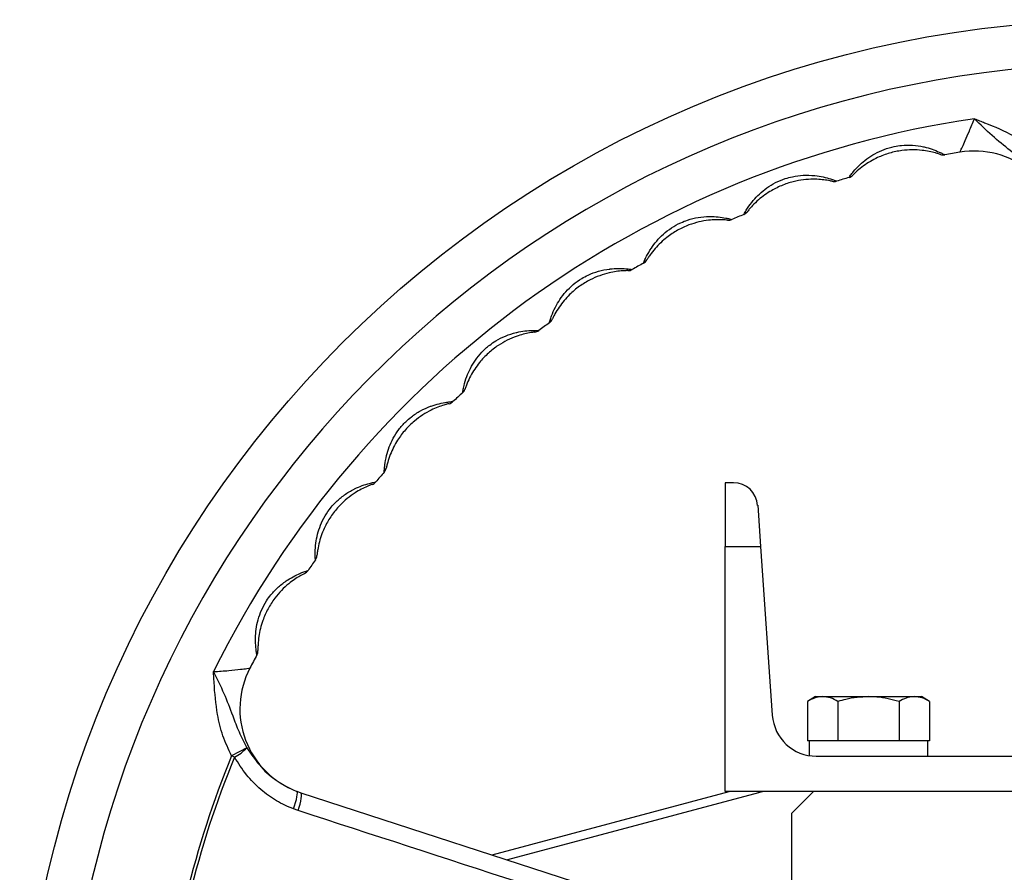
# Model space of a CAD drawing. Header units: millimetres. Extents: x 635 to 3836, y -1496 to 1629.
# Tile 2 of 46: x 1413 to 1636, y -1189 to -996. Entities that reach past the tile are written whole.
import ezdxf

# ---------------------------------------------------------------- set-up
doc = ezdxf.new("R2010")
doc.units = ezdxf.units.MM

msp = doc.modelspace()

# ---------------------------------------------------------------- linework, layer by layer
at = {"color": 7, "linetype": 'Continuous', "lineweight": 25}
for p, q in [((1575.05, -1100.85), (1573.18, -1100.85)), ((1573.18, -1100.85), (1573.18, -1115.28)), ((1580.54, -1105.96), (1581.19, -1115.28)), ((1573.18, -1170.85), (1573.18, -1115.28)), ((1573.18, -1115.28), (1581.19, -1115.28)), ((1581.19, -1115.28), (1583.86, -1153.55)), ((1593.68, -1149.35), (1591.82, -1150.42)), ((1593.68, -1149.35), (1595.29, -1149.35)), ((1595.29, -1149.35), (1605.68, -1149.35)), ((1605.68, -1149.35), (1616.07, -1149.35)), ((1616.07, -1149.35), (1617.68, -1149.35)), ((1619.54, -1150.42), (1617.68, -1149.35)), ((1591.82, -1150.42), (1591.82, -1159.35)), ((1598.75, -1150.42), (1598.75, -1159.35)), ((1612.61, -1150.42), (1612.61, -1159.35)), ((1619.54, -1150.42), (1619.54, -1159.35)), ((1464.67, -1160.94), (1461.24, -1162.79)), ((1592.25, -1159.35), (1591.82, -1159.35)), ((1592.23, -1159.35), (1592.23, -1162.72)), ((1598.32, -1159.35), (1592.25, -1159.35)), ((1598.75, -1159.35), (1598.32, -1159.35)), ((1599.6, -1159.35), (1598.75, -1159.35)), ((1611.75, -1159.35), (1599.6, -1159.35)), ((1612.61, -1159.35), (1611.75, -1159.35)), ((1613.03, -1159.35), (1612.61, -1159.35)), ((1619.11, -1159.35), (1613.03, -1159.35)), ((1619.54, -1159.35), (1619.11, -1159.35)), ((1619.13, -1162.85), (1619.13, -1159.35)), ((1461.89, -1163.06), (1461.24, -1162.79)), ((1593.84, -1162.85), (1649.68, -1162.85)), ((1476.01, -1170.81), (1476.93, -1171.14)), ((1476.93, -1171.14), (1614.37, -1215.8)), ((1520.34, -1185.24), (1574.06, -1170.85)), ((1649.68, -1170.85), (1573.18, -1170.85)), ((1580.65, -1170.85), (1580.73, -1171.13)), ((1593.18, -1170.85), (1588.18, -1175.85)), ((1476.36, -1175.19), (1475.25, -1174.8)), ((1588.18, -1175.85), (1588.18, -1207.28))]:
    msp.add_line(p, q, dxfattribs=at)
at = {"color": 8, "linetype": 'Continuous', "lineweight": 25}
msp.add_line((1580.73, -1171.13), (1523.83, -1186.38), dxfattribs=at)
at = {"color": 7, "linetype": 'Continuous', "lineweight": 25, "flags": 128}
for points in [[(1475.25, -1174.8), (1475.52, -1174.07), (1475.74, -1173.35), (1475.93, -1172.68), (1476.06, -1172.09), (1476.14, -1171.58), (1476.16, -1171.19), (1476.11, -1170.94), (1476.01, -1170.81)], [(1476.36, -1175.19), (1476.59, -1174.44), (1476.78, -1173.71), (1476.94, -1173.03), (1477.04, -1172.42), (1477.1, -1171.91), (1477.1, -1171.52), (1477.04, -1171.26), (1476.93, -1171.14)]]:
    msp.add_lwpolyline(points, dxfattribs=at)
at = {"color": 7, "linetype": 'Continuous', "lineweight": 25}
msp.add_circle((1663.18, -1245.85), 250, dxfattribs=at)
for centre, radius, start, end in [((1663.18, -1245.85), 240, 94.8816, 175.8301), ((1663.18, -1245.85), 230, 98.375, 153.625), ((1622.65, -1024.53), 2, 250.7813, 280.378), ((1663.18, -1245.85), 223, 99.4987, 100.378), ((1629.68, -1045.63), 20, 2.798, 99.4987), ((1663.18, -1245.85), 223, 106.122, 106.878), ((1600.7, -1029.7), 2, 286.122, 315.7187), ((1597.85, -1030.54), 2, 257.2813, 286.878), ((1663.18, -1245.85), 223, 112.622, 113.378), ((1576.63, -1038.16), 2, 292.622, 322.2187), ((1573.9, -1039.32), 2, 263.7813, 293.378), ((1663.18, -1245.85), 223, 119.122, 119.878), ((1553.68, -1049.29), 2, 299.122, 328.7187), ((1551.09, -1050.75), 2, 270.2813, 299.878), ((1663.18, -1245.85), 223, 125.622, 126.378), ((1532.13, -1062.95), 2, 305.622, 335.2187), ((1529.73, -1064.7), 2, 276.7813, 306.378), ((1663.18, -1245.85), 223, 132.122, 132.878), ((1512.27, -1078.96), 2, 312.122, 341.7187), ((1510.08, -1080.97), 2, 283.2813, 312.878), ((1663.18, -1245.85), 223, 138.622, 139.378), ((1494.35, -1097.12), 2, 318.622, 348.2187), ((1492.4, -1099.36), 2, 289.7813, 319.378), ((1575.05, -1106.35), 5.5, 4, 90), ((1663.18, -1245.85), 223, 145.122, 145.878), ((1478.6, -1117.19), 2, 325.122, 354.7187), ((1476.91, -1119.63), 2, 296.2813, 325.878), ((1663.18, -1245.85), 223, 151.622, 152.5013), ((1465.22, -1138.91), 2, 331.622, 1.2187), ((1483.11, -1152.12), 20, 152.5013, 249.202), ((1593.84, -1152.85), 10, 184, 270), ((1457.18, -1153.98), 10.23, 297.3979, 317.0748), ((1663.18, -1245.85), 218.36, 157.6434, 166.3566), ((1663.18, -1245.85), 217.65, 157.6434, 166.3566), ((1586.68, -1193.35), 23, 101.9687, 105)]:
    msp.add_arc(centre, radius, start, end, dxfattribs=at)
for points, knots in [([(1626.38, -1025.91), (1626.41, -1025.84), (1626.47, -1025.71), (1626.95, -1024.71), (1627.65, -1023.19), (1628.6, -1021.01), (1629.3, -1019.25), (1629.68, -1018.3)], [0, 0, 0, 0, 0.1716581, 0.3427745, 0.5270412, 0.7438919, 1, 1, 1, 1]), ([(1643.77, -1030.82), (1642.84, -1029.88), (1640.96, -1027.98), (1637.45, -1025.26), (1633.66, -1022.19), (1631.01, -1019.61), (1629.69, -1018.31), (1629.68, -1018.3)], [0, 0, 0, 0, 0.209458, 0.421452, 0.708396, 0.998485, 1, 1, 1, 1]), ([(1629.68, -1018.3), (1629.69, -1018.3), (1630.08, -1018.46), (1630.86, -1018.76), (1633.87, -1019.94), (1638, -1021.72), (1642.94, -1024.71), (1645.37, -1026.99), (1646.59, -1028.12)], [0, 0, 0, 0, 0.001571, 0.064254, 0.126936, 0.493893, 0.747155, 1, 1, 1, 1]), ([(1601.26, -1031.62), (1601.27, -1031.59), (1601.31, -1031.54), (1601.64, -1031.09), (1602.35, -1030.17), (1603.6, -1028.8), (1605.27, -1027.38), (1607.12, -1026.18), (1609.22, -1025.2), (1611.28, -1024.61), (1613.44, -1024.29), (1615.7, -1024.25), (1617.4, -1024.5), (1618.87, -1024.83), (1620.17, -1025.21), (1621.61, -1025.8), (1622.52, -1026.24), (1622.94, -1026.46), (1622.99, -1026.49), (1623.01, -1026.5)], [0, 0, 0, 0, 0.039629, 0.077588, 0.133506, 0.216975, 0.28694, 0.359623, 0.435686, 0.513977, 0.568455, 0.650057, 0.734718, 0.739201, 0.805632, 0.877057, 0.924454, 0.967351, 1, 1, 1, 1]), ([(1621.99, -1026.42), (1621.97, -1026.41), (1621.93, -1026.4), (1621.55, -1026.27), (1620.73, -1026.02), (1619.45, -1025.7), (1617.65, -1025.42), (1615.56, -1025.31), (1613.08, -1025.49), (1610.42, -1026.04), (1608.02, -1026.94), (1606.06, -1027.97), (1604.48, -1029.01), (1603.24, -1030.02), (1602.52, -1030.7), (1602.19, -1031.03), (1602.15, -1031.07), (1602.13, -1031.09)], [0, 0, 0, 0, 0.028036, 0.065566, 0.108644, 0.177145, 0.244169, 0.333631, 0.425573, 0.537146, 0.65195, 0.72532, 0.800349, 0.881499, 0.932618, 0.965938, 1, 1, 1, 1]), ([(1577.4, -1040.01), (1577.42, -1039.98), (1577.45, -1039.92), (1577.72, -1039.43), (1578.32, -1038.45), (1579.41, -1036.94), (1580.92, -1035.34), (1582.62, -1033.94), (1584.59, -1032.73), (1586.57, -1031.91), (1588.68, -1031.34), (1590.92, -1031.05), (1592.63, -1031.11), (1594.14, -1031.27), (1595.47, -1031.49), (1596.97, -1031.92), (1597.92, -1032.25), (1598.36, -1032.43), (1598.41, -1032.45), (1598.43, -1032.45)], [0, 0, 0, 0, 0.039629, 0.077588, 0.133506, 0.216975, 0.28694, 0.359623, 0.435686, 0.513977, 0.568455, 0.650057, 0.734718, 0.739201, 0.805632, 0.877057, 0.924454, 0.967351, 1, 1, 1, 1]), ([(1597.41, -1032.49), (1597.39, -1032.49), (1597.35, -1032.48), (1596.96, -1032.39), (1596.12, -1032.24), (1594.81, -1032.07), (1592.99, -1031.99), (1590.9, -1032.12), (1588.45, -1032.57), (1585.87, -1033.43), (1583.6, -1034.59), (1581.76, -1035.84), (1580.31, -1037.05), (1579.19, -1038.2), (1578.55, -1038.95), (1578.26, -1039.32), (1578.23, -1039.36), (1578.21, -1039.38)], [0, 0, 0, 0, 0.028036, 0.065566, 0.108644, 0.177145, 0.244169, 0.333631, 0.425573, 0.537146, 0.65195, 0.72532, 0.800349, 0.881499, 0.932618, 0.965938, 1, 1, 1, 1]), ([(1554.65, -1051.04), (1554.66, -1051.01), (1554.69, -1050.95), (1554.9, -1050.43), (1555.39, -1049.38), (1556.3, -1047.77), (1557.62, -1046.01), (1559.14, -1044.42), (1560.97, -1043), (1562.84, -1041.96), (1564.88, -1041.15), (1567.06, -1040.62), (1568.78, -1040.47), (1570.29, -1040.46), (1571.64, -1040.54), (1573.18, -1040.79), (1574.16, -1041.01), (1574.62, -1041.14), (1574.67, -1041.15), (1574.69, -1041.16)], [0, 0, 0, 0, 0.0396287, 0.077588, 0.1335056, 0.2169753, 0.28694, 0.3596234, 0.4356859, 0.5139767, 0.5684552, 0.650057, 0.7347185, 0.739201, 0.8056324, 0.8770572, 0.924454, 0.9673507, 1, 1, 1, 1]), ([(1573.68, -1041.31), (1573.66, -1041.31), (1573.62, -1041.3), (1573.22, -1041.26), (1572.37, -1041.2), (1571.05, -1041.18), (1569.23, -1041.31), (1567.17, -1041.68), (1564.79, -1042.4), (1562.32, -1043.54), (1560.19, -1044.96), (1558.51, -1046.41), (1557.21, -1047.77), (1556.23, -1049.04), (1555.68, -1049.86), (1555.43, -1050.26), (1555.4, -1050.31), (1555.39, -1050.33)], [0, 0, 0, 0, 0.028036, 0.065566, 0.108644, 0.177145, 0.244169, 0.333631, 0.425573, 0.537146, 0.65195, 0.72532, 0.800349, 0.881499, 0.932618, 0.965938, 1, 1, 1, 1]), ([(1533.3, -1064.58), (1533.3, -1064.54), (1533.32, -1064.48), (1533.48, -1063.95), (1533.84, -1062.85), (1534.57, -1061.14), (1535.67, -1059.24), (1537.01, -1057.49), (1538.67, -1055.87), (1540.4, -1054.62), (1542.34, -1053.6), (1544.45, -1052.82), (1546.14, -1052.48), (1547.64, -1052.3), (1548.99, -1052.22), (1550.54, -1052.29), (1551.54, -1052.41), (1552.02, -1052.48), (1552.07, -1052.48), (1552.09, -1052.49)], [0, 0, 0, 0, 0.039629, 0.077588, 0.133506, 0.216975, 0.28694, 0.359623, 0.435686, 0.513977, 0.568455, 0.650057, 0.734718, 0.739201, 0.805632, 0.877057, 0.924454, 0.967351, 1, 1, 1, 1]), ([(1551.1, -1052.75), (1551.09, -1052.75), (1551.04, -1052.75), (1550.64, -1052.76), (1549.79, -1052.8), (1548.47, -1052.93), (1546.68, -1053.26), (1544.68, -1053.86), (1542.39, -1054.85), (1540.07, -1056.26), (1538.11, -1057.91), (1536.61, -1059.54), (1535.46, -1061.04), (1534.63, -1062.41), (1534.18, -1063.29), (1533.98, -1063.71), (1533.96, -1063.76), (1533.95, -1063.79)], [0, 0, 0, 0, 0.028036, 0.065566, 0.108644, 0.177145, 0.244169, 0.333631, 0.425573, 0.537146, 0.65195, 0.72532, 0.800349, 0.881499, 0.932618, 0.965938, 1, 1, 1, 1]), ([(1513.61, -1080.45), (1513.62, -1080.41), (1513.63, -1080.35), (1513.72, -1079.8), (1513.96, -1078.67), (1514.48, -1076.89), (1515.37, -1074.88), (1516.5, -1072.99), (1517.96, -1071.19), (1519.55, -1069.75), (1521.35, -1068.51), (1523.36, -1067.5), (1525, -1066.97), (1526.47, -1066.62), (1527.8, -1066.39), (1529.36, -1066.29), (1530.36, -1066.29), (1530.84, -1066.3), (1530.89, -1066.31), (1530.92, -1066.31)], [0, 0, 0, 0, 0.039629, 0.077588, 0.133506, 0.216975, 0.28694, 0.359623, 0.435686, 0.513977, 0.568455, 0.650057, 0.734718, 0.739201, 0.805632, 0.877057, 0.924454, 0.967351, 1, 1, 1, 1]), ([(1529.97, -1066.68), (1529.95, -1066.68), (1529.9, -1066.69), (1529.5, -1066.74), (1528.66, -1066.87), (1527.37, -1067.15), (1525.63, -1067.69), (1523.7, -1068.51), (1521.55, -1069.75), (1519.4, -1071.42), (1517.64, -1073.27), (1516.33, -1075.06), (1515.36, -1076.69), (1514.69, -1078.14), (1514.35, -1079.07), (1514.19, -1079.51), (1514.18, -1079.56), (1514.17, -1079.59)], [0, 0, 0, 0, 0.028036, 0.065566, 0.108644, 0.177145, 0.244169, 0.333631, 0.425573, 0.537146, 0.65195, 0.72532, 0.800349, 0.881499, 0.932618, 0.965938, 1, 1, 1, 1]), ([(1495.85, -1098.44), (1495.85, -1098.41), (1495.85, -1098.34), (1495.88, -1097.79), (1495.99, -1096.63), (1496.31, -1094.81), (1496.96, -1092.71), (1497.87, -1090.7), (1499.12, -1088.75), (1500.54, -1087.14), (1502.19, -1085.71), (1504.07, -1084.47), (1505.64, -1083.77), (1507.06, -1083.25), (1508.36, -1082.87), (1509.89, -1082.59), (1510.89, -1082.48), (1511.37, -1082.44), (1511.42, -1082.43), (1511.44, -1082.43)], [0, 0, 0, 0, 0.039629, 0.077588, 0.133506, 0.216975, 0.28694, 0.359623, 0.435686, 0.513977, 0.568455, 0.650057, 0.734718, 0.739201, 0.805632, 0.877057, 0.924454, 0.967351, 1, 1, 1, 1]), ([(1510.54, -1082.91), (1510.52, -1082.92), (1510.48, -1082.93), (1510.08, -1083.02), (1509.27, -1083.25), (1508.01, -1083.68), (1506.35, -1084.41), (1504.53, -1085.44), (1502.52, -1086.92), (1500.58, -1088.81), (1499.04, -1090.86), (1497.94, -1092.78), (1497.17, -1094.51), (1496.66, -1096.03), (1496.42, -1096.99), (1496.32, -1097.45), (1496.31, -1097.5), (1496.3, -1097.53)], [0, 0, 0, 0, 0.028036, 0.065566, 0.108644, 0.177145, 0.244169, 0.333631, 0.425573, 0.537146, 0.65195, 0.72532, 0.800349, 0.881499, 0.932618, 0.965938, 1, 1, 1, 1]), ([(1480.24, -1118.33), (1480.23, -1118.3), (1480.23, -1118.23), (1480.2, -1117.68), (1480.17, -1116.52), (1480.29, -1114.67), (1480.7, -1112.51), (1481.37, -1110.41), (1482.39, -1108.33), (1483.61, -1106.58), (1485.09, -1104.96), (1486.82, -1103.52), (1488.3, -1102.64), (1489.66, -1101.97), (1490.9, -1101.45), (1492.39, -1100.99), (1493.37, -1100.77), (1493.84, -1100.67), (1493.89, -1100.66), (1493.92, -1100.66)], [0, 0, 0, 0, 0.039629, 0.077588, 0.133506, 0.216975, 0.28694, 0.359623, 0.435686, 0.513977, 0.568455, 0.650057, 0.734718, 0.739201, 0.805632, 0.877057, 0.924454, 0.967351, 1, 1, 1, 1]), ([(1493.08, -1101.24), (1493.06, -1101.25), (1493.02, -1101.26), (1492.64, -1101.4), (1491.85, -1101.72), (1490.65, -1102.28), (1489.08, -1103.2), (1487.39, -1104.43), (1485.56, -1106.12), (1483.85, -1108.23), (1482.55, -1110.43), (1481.67, -1112.47), (1481.1, -1114.28), (1480.77, -1115.84), (1480.64, -1116.82), (1480.59, -1117.29), (1480.59, -1117.34), (1480.59, -1117.37)], [0, 0, 0, 0, 0.028036, 0.065566, 0.108644, 0.177145, 0.244169, 0.333631, 0.425573, 0.537146, 0.65195, 0.72532, 0.800349, 0.881499, 0.932618, 0.965938, 1, 1, 1, 1]), ([(1466.98, -1139.86), (1466.97, -1139.83), (1466.96, -1139.76), (1466.86, -1139.21), (1466.71, -1138.07), (1466.61, -1136.21), (1466.77, -1134.02), (1467.21, -1131.86), (1467.99, -1129.68), (1469, -1127.8), (1470.29, -1126.03), (1471.85, -1124.4), (1473.21, -1123.36), (1474.48, -1122.54), (1475.66, -1121.88), (1477.09, -1121.26), (1478.04, -1120.92), (1478.5, -1120.78), (1478.55, -1120.76), (1478.57, -1120.75)], [0, 0, 0, 0, 0.0396287, 0.077588, 0.1335056, 0.2169753, 0.28694, 0.3596234, 0.4356859, 0.5139767, 0.5684552, 0.650057, 0.7347185, 0.739201, 0.8056324, 0.8770572, 0.924454, 0.9673507, 1, 1, 1, 1]), ([(1477.8, -1121.43), (1477.78, -1121.43), (1477.74, -1121.45), (1477.38, -1121.64), (1476.64, -1122.04), (1475.51, -1122.74), (1474.05, -1123.82), (1472.51, -1125.24), (1470.89, -1127.13), (1469.42, -1129.42), (1468.38, -1131.75), (1467.74, -1133.88), (1467.38, -1135.73), (1467.23, -1137.33), (1467.21, -1138.32), (1467.21, -1138.78), (1467.22, -1138.84), (1467.22, -1138.87)], [0, 0, 0, 0, 0.028036, 0.065566, 0.108644, 0.177145, 0.244169, 0.333631, 0.425573, 0.537146, 0.65195, 0.72532, 0.800349, 0.881499, 0.932618, 0.965938, 1, 1, 1, 1]), ([(1457.12, -1143.67), (1457.72, -1143.64), (1458.91, -1143.56), (1461.06, -1143.39), (1463.16, -1143.17), (1464.79, -1142.96), (1465.34, -1142.89), (1465.37, -1142.88), (1465.37, -1142.88)], [0, 0, 0, 0, 0.149837, 0.299667, 0.561676, 0.757148, 0.953729, 1, 1, 1, 1]), ([(1457.12, -1143.67), (1457.12, -1143.68), (1457.94, -1145.32), (1459.57, -1148.64), (1461.32, -1153.18), (1462.84, -1157.38), (1464.06, -1159.75), (1464.67, -1160.94)], [0, 0, 0, 0, 0.001515, 0.286856, 0.578555, 0.788482, 1, 1, 1, 1]), ([(1461.24, -1162.79), (1460.53, -1161.28), (1459.12, -1158.26), (1457.8, -1152.64), (1457.38, -1148.17), (1457.19, -1144.94), (1457.14, -1144.1), (1457.12, -1143.68), (1457.12, -1143.67)], [0, 0, 0, 0, 0.252845, 0.506107, 0.873064, 0.935746, 0.998429, 1, 1, 1, 1]), ([(1595.29, -1149.35), (1595.2, -1149.35), (1594.58, -1149.36), (1593.41, -1149.59), (1592.35, -1150.14), (1591.82, -1150.42)], [0, 0, 0, 0, 0.0700986, 0.5307888, 1, 1, 1, 1]), ([(1598.75, -1150.42), (1598.19, -1150.12), (1597.05, -1149.52), (1595.88, -1149.4), (1595.29, -1149.35)], [0, 0, 0, 0, 0.495458, 1, 1, 1, 1]), ([(1605.68, -1149.35), (1603.94, -1149.47), (1601.59, -1149.63), (1599.33, -1150.26), (1598.75, -1150.42)], [0, 0, 0, 0, 0.7424487, 1, 1, 1, 1]), ([(1612.61, -1150.42), (1610.94, -1150), (1608.65, -1149.42), (1606.31, -1149.36), (1605.68, -1149.35)], [0, 0, 0, 0, 0.7313664, 1, 1, 1, 1]), ([(1616.07, -1149.35), (1615.99, -1149.35), (1615.37, -1149.36), (1614.19, -1149.59), (1613.14, -1150.14), (1612.61, -1150.42)], [0, 0, 0, 0, 0.070099, 0.530789, 1, 1, 1, 1]), ([(1619.54, -1150.42), (1618.97, -1150.12), (1617.84, -1149.52), (1616.66, -1149.4), (1616.07, -1149.35)], [0, 0, 0, 0, 0.495458, 1, 1, 1, 1]), ([(1475.25, -1174.8), (1473.95, -1174.23), (1471.32, -1173.08), (1467.73, -1170.42), (1464.46, -1167.11), (1462.76, -1164.42), (1461.89, -1163.06)], [0, 0, 0, 0, 0.234545, 0.476227, 0.734348, 1, 1, 1, 1]), ([(1471.57, -1168.44), (1472.21, -1168.86), (1473.6, -1169.81), (1475.16, -1170.46), (1476.01, -1170.81)], [0, 0, 0, 0, 0.4549466, 1, 1, 1, 1]), ([(1613.76, -1219.93), (1611.27, -1219.11), (1598.79, -1215.03), (1552.99, -1200.11), (1509.68, -1186.03), (1476.36, -1175.19)], [0, 0, 0, 0, 0.0545, 0.2725, 1, 1, 1, 1])]:
    msp.add_open_spline(points, degree=3, knots=knots, dxfattribs=at)
at = {"color": 8, "linetype": 'Continuous', "lineweight": 25}
msp.add_open_spline([(1464.67, -1160.94), (1465.58, -1162.26), (1467.43, -1164.94), (1469.92, -1167.4), (1471.46, -1168.36), (1471.57, -1168.44)], degree=3, knots=[0, 0, 0, 0, 0.472631, 0.960463, 1, 1, 1, 1], dxfattribs=at)

doc.saveas('drawing.dxf')
